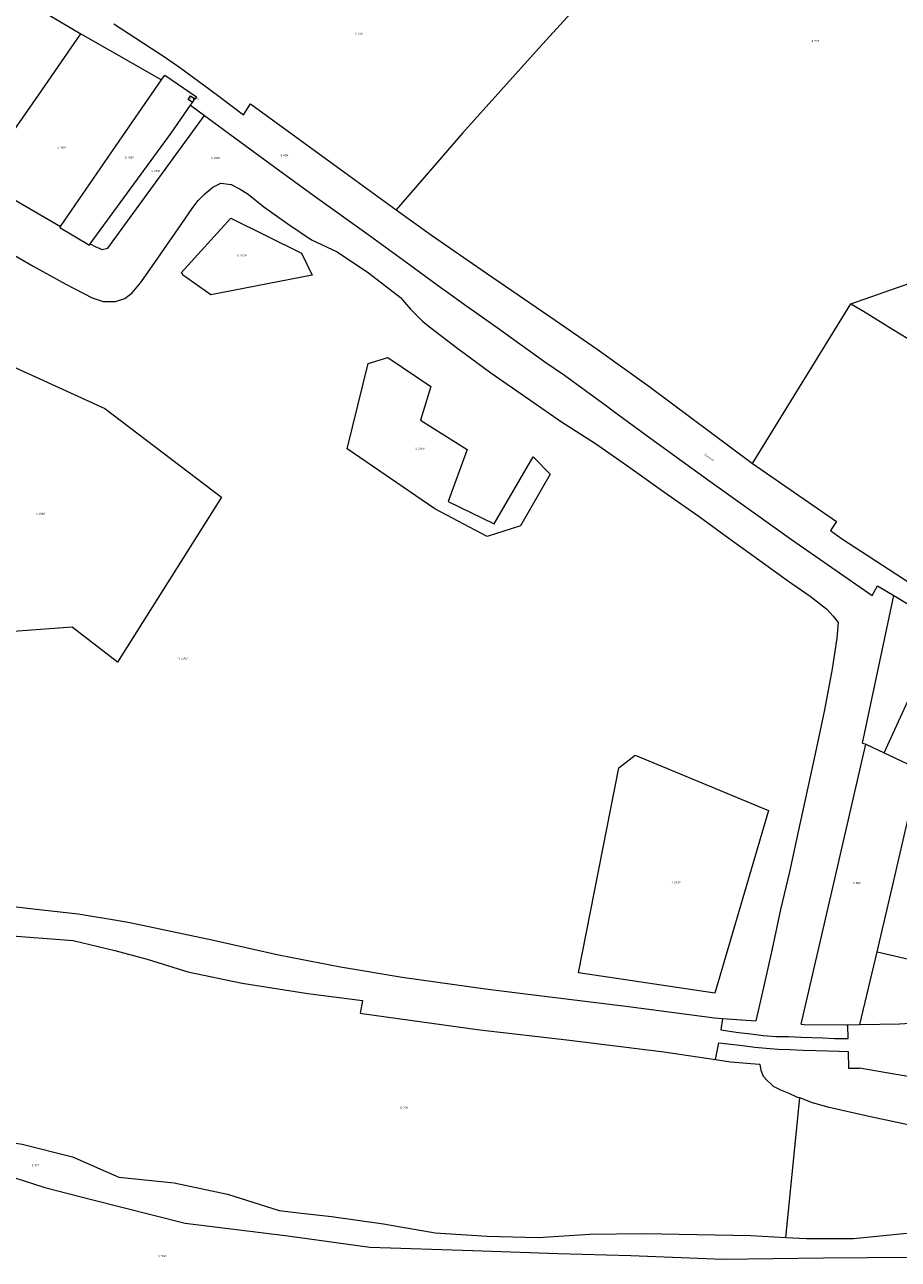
# Model space of a CAD drawing. Header units: metres. Extents: x 200548 to 205192, y 394703 to 399160.
# Tile 12 of 38: x 203010 to 203397, y 395619 to 396167. Entities that reach past the tile are written whole.
import ezdxf
from ezdxf.enums import TextEntityAlignment as Align
from ezdxf.lldxf.tags import DXFTag

# ---------------------------------------------------------------- set-up
doc = ezdxf.new("R2010")
doc.units = ezdxf.units.M
doc.layers.get('0').update_dxf_attribs({"lineweight": 25})
for name, color, linetype, lineweight in [('B-WE-KG-GRENS_PERCEEL-G', 150, 'KG-PERCEEL', 18), ('B-WE-KG-GRENS_PERCEEL-S', 150, 'Continuous', 25), ('B-WE-OG-BEBOUWING_STRAATNAAM-T18', 10, 'Continuous', 18)]:
    doc.layers.add(name, color=color, linetype=linetype, lineweight=lineweight)
doc.styles.add('NLCS-ISO', font='NLCS-ISO.ttf')
doc.styles.add('NLCS-ISO-M500-T18', font='NLCS-ISO.ttf', dxfattribs={"height": 0.9})
doc.styles.get("Standard").update_dxf_attribs({"font": 'NLCS-ISO.ttf'})
tags = doc.linetypes.add('KG-PERCEEL', pattern='A,5.5,-2,["P",Standard,S=1.8,R=0,X=-0.5,Y=-0.9],-2,5.5,-2,[5,NLCS.shx,S=0.75,R=0,X=0,Y=0],-2', length=19).pattern_tags.tags
tags[6] = DXFTag(74, 10)

# ---------------------------------------------------------------- blocks, each defined once
blk = doc.blocks.new('SKG-PERCEELNUMMER-SO')
at = {"style": 'NLCS-ISO', "oblique": 10, "flags": 1}
for tag, p in [('GEMEENTECODE', (0, 2.6)), ('PERCEELGROOTTE', (0, -2.4))]:
    blk.add_attdef(tag, text='', height=1.8, dxfattribs=at).set_placement(p, align=Align.MIDDLE_CENTER)
at = {"style": 'NLCS-ISO', "oblique": 10}
blk.add_attdef('SECTIE', text='', height=1.8, dxfattribs=at).set_placement((-0.5, 0), align=Align.MIDDLE_RIGHT)
blk.add_attdef('PERCEELNUMMER', text='', height=1.8, dxfattribs=at).set_placement((0.5, 0), align=Align.MIDDLE_LEFT)

msp = doc.modelspace()

# ---------------------------------------------------------------- linework, layer by layer
at = {"layer": 'B-WE-KG-GRENS_PERCEEL-G', "flags": 128}
for points in [[(203157.633, 396286.035), (203181.236, 396264.358), (203211.271, 396237.081), (203244.483, 396207.152), (203265.971, 396187.555), (203238.079, 396156.839), (203204.141, 396118.993), (203174.695, 396085.044)], [(202721.487, 396204.458), (202728.572, 396201.598), (202744.466, 396194.538), (202763.79, 396185.392), (202791.405, 396172.646), (202819.126, 396160.192), (202843.771, 396148.875), (202863.854, 396139.551), (202874.734, 396134.299), (202893.968, 396125.92), (202898.23, 396123.872), (202902.338, 396121.874), (202917.253, 396114.065), (202932.387, 396106.208), (202947.662, 396098.213), (202965.415, 396088.155), (202981.928, 396078.56), (202999.195, 396068.371), (203013.657, 396060.032), (203028.177, 396051.946), (203039.812, 396045.957), (203044.766, 396044.374), (203050.226, 396044.253), (203054.355, 396045.659), (203057.592, 396048.18), (203061.298, 396052.538), (203063.57, 396055.706), (203069.034, 396063.555), (203079.293, 396078.498), (203084.511, 396086.088), (203086.866, 396089.06), (203089.902, 396092.055), (203093.388, 396095.014), (203096.882, 396096.799), (203101.463, 396096.215), (203105.552, 396094.12), (203108.981, 396091.912), (203116.024, 396086.325), (203126.712, 396078.821), (203137.16, 396071.706), (203148.513, 396066.408), (203162.374, 396056.981), (203176.538, 396046.166), (203181.077, 396040.987), (203186.335, 396035.538), (203189.416, 396033.068), (203202.058, 396023.449), (203216.714, 396012.746), (203233.976, 396000.63), (203247.951, 395990.998)], [(203006.84, 396179.068), (203017.147, 396173.605), (203029.059, 396166.412), (203034.872, 396163.073)], [(203049.533, 396167.53), (203072.436, 396152.538), (203079.204, 396147.843), (203094.872, 396136.228), (203106.979, 396127.156), (203110.155, 396132.018), (203150.353, 396102.756), (203174.695, 396085.044)], [(202989.936, 396098.425), (203016.069, 396135.859), (203034.872, 396163.073)], [(203034.872, 396163.073), (203047.63, 396155.768), (203070.685, 396142.672)], [(203070.685, 396142.672), (203072.079, 396144.702), (203086.074, 396135.131), (203085.455, 396134.265)], [(203025.783, 396077.54), (203053.529, 396117.862), (203070.685, 396142.672)], [(203084.357, 396132.629), (203082.418, 396133.931), (203083.517, 396135.562), (203085.455, 396134.265)], [(203083.496, 396131.45), (203084.357, 396132.629)], [(203084.357, 396132.629), (203085.455, 396134.265)], [(203039.056, 396069.891), (203074.847, 396119.026), (203083.496, 396131.45)], [(203083.496, 396131.45), (203089.752, 396126.799)], [(203039.056, 396069.891), (203041.204, 396068.653), (203044.313, 396067.408), (203046.853, 396067.946), (203089.752, 396126.799)], [(203089.752, 396126.799), (203100.94, 396118.57), (203120.872, 396103.878), (203138.358, 396091.263), (203161.605, 396074.449), (203181.165, 396060.279), (203195.02, 396050.161), (203197.011, 396048.719)], [(202989.936, 396098.425), (203025.783, 396077.54)], [(203174.695, 396085.044), (203190.386, 396073.748), (203214.748, 396056.874), (203245.268, 396036.013), (203263.771, 396023.137), (203286.692, 396006.734), (203332.751, 395972.501)], [(203025.482, 396077.102), (203025.783, 396077.54)], [(203025.482, 396077.102), (203038.653, 396069.337), (203039.056, 396069.891)], [(203376.28, 396043.262), (203376.296, 396043.289), (203457.796, 396071.754)], [(203197.011, 396048.719), (203204.93, 396042.979), (203219.498, 396032.732), (203240.659, 396017.545), (203249.363, 396011.65), (203267.917, 395998.059)], [(203332.751, 395972.501), (203376.28, 396043.262)], [(203376.28, 396043.262), (203381.925, 396040.048), (203394.804, 396031.99), (203404.938, 396025.783), (203443.611, 396002.017), (203457.044, 395994.027), (203469.041, 395986.604), (203500.26, 395967.748)], [(203267.917, 395998.059), (203272.71, 395994.548), (203287.586, 395983.596)], [(203247.951, 395990.998), (203263.06, 395981.323), (203278.309, 395970.704), (203293.819, 395959.575), (203308.988, 395949), (203322.836, 395938.916), (203337.013, 395928.748), (203348.249, 395920.551), (203358.27, 395913.54), (203365.707, 395907.865), (203368.465, 395904.726), (203370.693, 395901.93), (203370.157, 395894.93), (203368.024, 395881.406), (203364.705, 395863.109), (203360.897, 395845.703), (203356.946, 395827.468), (203353.142, 395809.757), (203349.051, 395791.389), (203345.114, 395774.663), (203341.399, 395757.218), (203337.561, 395739.945), (203334.253, 395725.286)], [(203287.586, 395983.596), (203290.3, 395981.599), (203312.705, 395965.387), (203349.932, 395938.698), (203385.813, 395913.858)], [(203332.751, 395972.501), (203369.923, 395946.746), (203367.285, 395942.743), (203372.182, 395939.185), (203408.103, 395915.853), (203424.25, 395907.042), (203447.171, 395894.086), (203453.371, 395890.523)], [(202540.569, 395954.875), (202563.255, 395938.307), (202597.398, 395912.817), (202605.96, 395906.511), (202634.793, 395885.543), (202664.4, 395864.193), (202694.198, 395843.353), (202719.646, 395825.388), (202747.276, 395803.982), (202768.411, 395787.722), (202794.734, 395767.598), (202825.523, 395744.046), (202857.434, 395725.758), (202907.101, 395697.464), (202943.151, 395676.502), (203000.489, 395657.165), (203018.943, 395651.242), (203039.615, 395645.941), (203081.108, 395635.498), (203126.58, 395629.791), (203162.99, 395624.791), (203208.647, 395623.357), (203246.427, 395621.952), (203278.808, 395621.153), (203319.596, 395619.428), (203364.124, 395620.143), (203403.233, 395620.349), (203422.229, 395622.162), (203465.761, 395625.845), (203512.887, 395629.982), (203534.424, 395631.815), (203578.763, 395635.769), (203608.819, 395638.145), (203613.328, 395638.529), (203657.378, 395645.47), (203666.643, 395649.261)], [(203381.533, 395848.404), (203395.316, 395913.882)], [(203385.813, 395913.858), (203388.072, 395918.187), (203395.316, 395913.882)], [(203395.316, 395913.882), (203402.448, 395909.641), (203417.151, 395901.209)], [(203391.065, 395844.156), (203408.688, 395882.566), (203411.376, 395888.486)], [(203354.232, 395723.673), (203368.811, 395786.343), (203383.022, 395847.955)], [(203381.533, 395848.404), (203382.706, 395848.104), (203383.022, 395847.955)], [(203383.022, 395847.955), (203391.065, 395844.156)], [(203391.065, 395844.156), (203406.77, 395836.737)], [(203387.922, 395755.773), (203395.072, 395786.193), (203406.77, 395836.737)], [(202939.07, 395789.843), (202939.381, 395789.72), (202955.876, 395784.809), (202969.021, 395781.629), (202989.093, 395777.836), (203013.662, 395774.832), (203033.686, 395772.715), (203051.482, 395769.715)], [(203051.482, 395769.715), (203056.604, 395768.851), (203093.654, 395761.024), (203122.538, 395754.539), (203149.971, 395749.131), (203177.378, 395744.584), (203214.252, 395739.397), (203230.912, 395737.331)], [(202999.4, 395763.448), (203000.478, 395763.279), (203031.433, 395760.814), (203049.944, 395756.469), (203064.279, 395752.562), (203082.32, 395746.934), (203106.386, 395741.986), (203135.574, 395737.337), (203159.791, 395734.224), (203158.679, 395728.654), (203159.598, 395728.526)], [(203380.354, 395723.593), (203387.922, 395755.773)], [(203387.922, 395755.773), (203445.428, 395742.502)], [(203380.354, 395723.593), (203397.91, 395723.91), (203412.209, 395724.778), (203421.765, 395726.271), (203429.543, 395729.645), (203436.974, 395734.433), (203445.428, 395742.502)], [(203230.912, 395737.331), (203277.768, 395731.523), (203315.803, 395726.523), (203319.356, 395726.285)], [(203159.598, 395728.526), (203211.818, 395721.291), (203250.399, 395716.814), (203293.373, 395711.396), (203316.267, 395707.999)], [(203319.356, 395726.285), (203318.63, 395721.205), (203326.434, 395720.063), (203332.001, 395719.426), (203337.385, 395718.775), (203342.988, 395718.338), (203348.607, 395718.204), (203354.242, 395717.922), (203359.028, 395717.82), (203363.957, 395717.613), (203369.084, 395717.44), (203375.056, 395717.445), (203374.955, 395723.495)], [(203319.356, 395726.285), (203334.253, 395725.286)], [(203354.232, 395723.673), (203355.659, 395723.556), (203374.353, 395723.484), (203374.955, 395723.495)], [(203374.955, 395723.495), (203380.354, 395723.593)], [(203316.267, 395707.999), (203317.75, 395715.411), (203323.147, 395714.839), (203328.261, 395714.218), (203333.7, 395713.588), (203338.818, 395713.069), (203344.024, 395712.72), (203349.398, 395712.481), (203355.126, 395712.195), (203360.843, 395712.068), (203366.138, 395711.891), (203371.018, 395711.809), (203375.086, 395711.613), (203375.328, 395704.205)], [(203316.267, 395707.999), (203322.909, 395707.014), (203335.62, 395706.048)], [(203335.62, 395706.048), (203335.871, 395706.028)], [(203335.871, 395706.028), (203335.89, 395705.777), (203336.417, 395703.316), (203337.501, 395700.732), (203339.174, 395698.723), (203340.995, 395697.131), (203341.9, 395696.217), (203345.176, 395694.64), (203348.747, 395693.108), (203352.255, 395691.569), (203353.645, 395691.079)], [(203375.328, 395704.205), (203376.424, 395704.184), (203380.194, 395704.292)], [(203415.579, 395698.088), (203395.539, 395701.599), (203380.194, 395704.292)], [(203347.43, 395629.145), (203353.645, 395691.079)], [(203554.743, 395673.843), (203543.762, 395668.237), (203536.616, 395667.33), (203533.187, 395666.594), (203518.821, 395661.553), (203511.033, 395661.421), (203507.661, 395665.449), (203497.418, 395665.159), (203485.842, 395665.005), (203463.258, 395667.024), (203429.555, 395673.372), (203419.453, 395675.116), (203418.284, 395675.592), (203383.698, 395682.869), (203366.676, 395686.732), (203359.278, 395688.884), (203353.645, 395691.079)], [(202967.368, 395680.786), (202986.04, 395674.123), (203008.899, 395670.512), (203031.156, 395664.85), (203051.627, 395655.887), (203076.185, 395653.288), (203099.895, 395648.33), (203122.858, 395641.064), (203131.321, 395640.098)], [(203131.321, 395640.098), (203145.994, 395638.426), (203169.048, 395635.124), (203191.966, 395631.21), (203215.071, 395629.688), (203237.691, 395629.169), (203260.561, 395630.537), (203284.374, 395630.913), (203308.112, 395630.377), (203331.896, 395629.941), (203347.43, 395629.145)], [(203347.43, 395629.145), (203356.721, 395628.67), (203377.547, 395628.709), (203399.683, 395630.866), (203421.966, 395631.505), (203443.657, 395633.242), (203467.334, 395636.712), (203489.792, 395636.539), (203512.785, 395640.752), (203537.928, 395642.636), (203553.408, 395643.373)]]:
    msp.add_lwpolyline(points, dxfattribs=at)
for points in [[(203101.35, 396081.361), (203132.692, 396065.829), (203137.437, 396056.011), (203092.512, 396047.237), (203079.881, 396056.114), (203080.131, 396056.408), (203079.361, 396056.979)], [(203097.212, 395957.508), (203051.144, 395884.299), (203031.074, 395899.902), (202988.899, 395896.755), (202919.556, 395946.205), (202990.914, 396021.715), (203045.481, 395996.917)], [(203235.365, 395975.418), (203243.003, 395967.74), (203229.852, 395944.821), (203215.11, 395940.003), (203191.873, 395952.363), (203152.983, 395979.008), (203162.206, 396016.774), (203171.051, 396019.477), (203189.984, 396006.668), (203185.408, 395991.688), (203206.183, 395978.692), (203197.68, 395955.578), (203218.202, 395945.709)], [(203273.368, 395837.412), (203280.701, 395843.104), (203339.83, 395818.455), (203316.042, 395737.427), (203255.605, 395746.457)]]:
    msp.add_lwpolyline(points, close=True, dxfattribs=at)

# ---------------------------------------------------------------- block references
at = {"layer": 'B-WE-KG-GRENS_PERCEEL-S', "xscale": 0.5, "yscale": 0.5, "zscale": 0.5}
for p, values in [((203157.38, 396163.154), {'PERCEELNUMMER': '572', 'SECTIE': 'S'}), ((203359.837, 396159.872), {'PERCEELNUMMER': '573', 'SECTIE': 'S'}), ((203084.079, 396134.276), {'PERCEELNUMMER': '1584', 'SECTIE': 'S'}), ((203025.461, 396112.62), {'PERCEELNUMMER': '1801', 'SECTIE': 'S'}), ((203055.33, 396108.116), {'PERCEELNUMMER': '1585', 'SECTIE': 'S'}), ((203093.607, 396108), {'PERCEELNUMMER': '2108', 'SECTIE': 'S'}), ((203124.326, 396109.16), {'PERCEELNUMMER': '454', 'SECTIE': 'S'}), ((203067.055, 396102.171), {'PERCEELNUMMER': '1800', 'SECTIE': 'S'}), ((203105.134, 396064.63), {'PERCEELNUMMER': '2359', 'SECTIE': 'S'}), ((203184.176, 395979.079), {'PERCEELNUMMER': '2358', 'SECTIE': 'S'}), ((203015.864, 395950.252), {'PERCEELNUMMER': '2360', 'SECTIE': 'S'}), ((203079.097, 395886.088), {'PERCEELNUMMER': '2363', 'SECTIE': 'S'}), ((203297.625, 395786.589), {'PERCEELNUMMER': '2357', 'SECTIE': 'S'}), ((203378.208, 395786.364), {'PERCEELNUMMER': '503', 'SECTIE': 'S'}), ((203177.412, 395686.683), {'PERCEELNUMMER': '2111', 'SECTIE': 'S'}), ((203014.041, 395661.109), {'PERCEELNUMMER': '512', 'SECTIE': 'S'}), ((203070.091, 395620.958), {'PERCEELNUMMER': '1024', 'SECTIE': 'S'})]:
    msp.add_blockref('SKG-PERCEELNUMMER-SO', p, dxfattribs=at).add_auto_attribs(values)

# ---------------------------------------------------------------- texts
at = {"layer": 'B-WE-OG-BEBOUWING_STRAATNAAM-T18', "style": 'NLCS-ISO-M500-T18'}
msp.add_text('Elsteren', height=0.9, rotation=324.7, dxfattribs=at).set_placement((203313.573, 395975.128), align=Align.MIDDLE)

doc.saveas('drawing.dxf')
